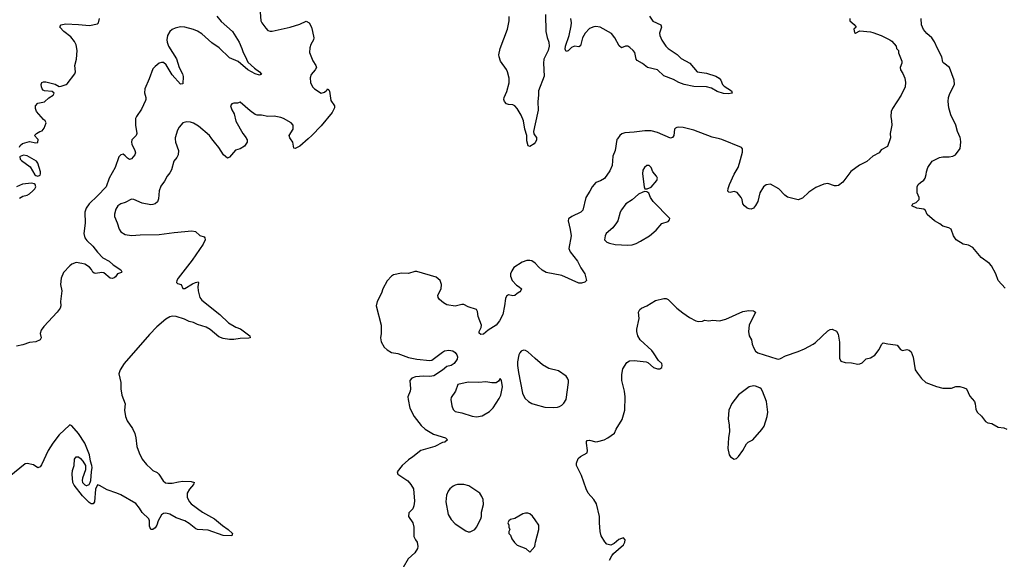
# Model space of a CAD drawing. Header units: inches. Extents: x 1473912 to 1647258, y 640388 to 773423.
# Tile 168 of 256: x 1545159 to 1554406, y 676048 to 681120. Entities that reach past the tile are written whole.
import ezdxf

# ---------------------------------------------------------------- set-up
doc = ezdxf.new("R2010")
doc.units = ezdxf.units.IN
doc.header["$MEASUREMENT"] = 0
for name, color, linetype in [('B5647', 7, 'Continuous'), ('B5648', 7, 'Continuous'), ('B5657', 7, 'Continuous'), ('B5658', 7, 'Continuous')]:
    doc.layers.add(name, color=color, linetype=linetype)

msp = doc.modelspace()

# ---------------------------------------------------------------- linework, layer by layer
at = {"layer": 'B5647', "color": 5}
for points, elevation in [([(1546619, 680000), (1546622, 679970), (1546650.3, 679890.3), (1546648, 679850), (1546635.6, 679824.4), (1546607.7, 679790), (1546583.8, 679710), (1546570, 679679), (1546545.5, 679650), (1546518.5, 679601.4), (1546485.1, 679554.9), (1546470.4, 679510), (1546463.9, 679436.1), (1546451.8, 679408.2), (1546430, 679389.4), (1546410, 679382), (1546390, 679380.9), (1546310, 679397), (1546230, 679429.5), (1546210, 679432), (1546150, 679401.3), (1546110, 679389.6), (1546079.3, 679370), (1546060.5, 679339.5), (1546048.8, 679291.2), (1546050.5, 679269.5), (1546075.8, 679210), (1546094.4, 679150), (1546110, 679126), (1546150, 679100.4), (1546210, 679090.4), (1546290, 679098), (1546470, 679099.5), (1546610, 679119.3), (1546774.9, 679134.9), (1546810, 679130.6), (1546850, 679090.7), (1546890, 679078.8), (1546898.8, 679070), (1546900.5, 679050), (1546881.1, 679010), (1546778.7, 678861.3), (1546647.7, 678690), (1546636, 678670), (1546632, 678650), (1546641, 678641), (1546674, 678630), (1546690, 678594), (1546710, 678592), (1546782.5, 678637.5), (1546810, 678650.8), (1546834.8, 678654.8), (1546838, 678650), (1546830.5, 678610), (1546835.8, 678570), (1546852.2, 678510), (1546870, 678484.4), (1547037.3, 678350), (1547120.7, 678270), (1547190, 678230.5), (1547233.4, 678213.4), (1547321, 678150), (1547322, 678130), (1547312.2, 678127.8), (1547230, 678123.6), (1547170, 678114), (1547130, 678114.5), (1547070, 678122.9), (1547030, 678138.4), (1546947.5, 678207.5), (1546910, 678230.9), (1546830, 678256), (1546790, 678274.4), (1546750, 678284.1), (1546705.3, 678305.3), (1546630, 678329.8), (1546590, 678333.6), (1546570, 678328.7), (1546530, 678304.1), (1546446.1, 678233.9), (1546377.9, 678162.1), (1546141.7, 677890), (1546103.6, 677830), (1546090.4, 677790), (1546108.7, 677710), (1546110.3, 677650), (1546118.7, 677590), (1546150.4, 677510), (1546142.4, 677450), (1546152.2, 677390), (1546168.4, 677350), (1546218, 677278), (1546240.4, 677230), (1546250.4, 677190), (1546260.5, 677110), (1546280.3, 677050), (1546310, 676988.2), (1546350, 676938.4), (1546390, 676901.3), (1546410, 676884.4), (1546450, 676864.4), (1546464.4, 676850), (1546505.1, 676785.1), (1546528.4, 676768.4), (1546550, 676763.6), (1546590, 676763.6), (1546650, 676778), (1546690, 676781.3), (1546770, 676779.1), (1546802, 676770), (1546795.3, 676764.7), (1546790.8, 676750), (1546752.9, 676707.1), (1546732.4, 676670), (1546732.4, 676630), (1546752.7, 676590), (1546770.3, 676570.3), (1546874.8, 676490), (1546990, 676428.5), (1547065.1, 676365.1), (1547117.3, 676330), (1547157.3, 676290), (1547152, 676270), (1547070, 676272), (1546930, 676322), (1546830, 676329.8), (1546814.8, 676334.8), (1546750, 676385.7), (1546710, 676408.6), (1546630, 676439.2), (1546570, 676472.2), (1546530, 676482), (1546510, 676479.6), (1546490, 676466.6), (1546458, 676410), (1546446.8, 676370), (1546430, 676344), (1546410, 676328.7), (1546390, 676328), (1546379.3, 676359.3), (1546378, 676410), (1546372.3, 676430), (1546310, 676487), (1546285.4, 676530), (1546250, 676572.8), (1546110, 676653.7), (1546070, 676671.1), (1545979.8, 676699.8), (1545910, 676743.6), (1545890, 676749.5), (1545870, 676708.7), (1545861, 676590), (1545850, 676569), (1545830, 676569.2), (1545810, 676581.2), (1545750, 676645.1), (1545670, 676743.7), (1545659.1, 676770), (1545651.9, 676850), (1545656, 676884), (1545669.8, 676930.2), (1545674.5, 676990), (1545687.9, 677012.1), (1545710, 677012.1), (1545730, 676996.1), (1545750.7, 676970.7), (1545775.6, 676930), (1545775.6, 676890), (1545750.2, 676810), (1545746.2, 676790), (1545748.9, 676770), (1545769.3, 676749.3), (1545783.6, 676743.6), (1545790, 676741.8), (1545810, 676750.3), (1545822, 676770), (1545827.4, 676790), (1545831.9, 676870), (1545840.2, 676910), (1545838, 676930), (1545823, 676970), (1545816.1, 677030), (1545770, 677140.9), (1545710, 677232.3), (1545650, 677303.9), (1545630, 677312.3), (1545625.3, 677310), (1545530, 677218.2), (1545470, 677138.4), (1545427, 677070), (1545363.5, 676936.5), (1545350, 676916.2), (1545330, 676907.3), (1545290, 676937), (1545230, 676949.6), (1545210, 676944.2), (1544956.6, 676743.4)], 780), ([(1546223.1, 680000), (1546213.4, 679990), (1546208.9, 679970), (1546213.1, 679950), (1546241.5, 679890), (1546245.8, 679870), (1546241.2, 679850), (1546210, 679813.5), (1546190, 679806.8), (1546170, 679817.2), (1546150, 679841.7), (1546130, 679855), (1546110, 679849.8), (1546091.3, 679830), (1546056.8, 679730), (1546000.4, 679630), (1545971.1, 679550), (1545890, 679463), (1545811.8, 679390), (1545783.8, 679350), (1545771.8, 679310), (1545772.6, 679207.4), (1545760.2, 679110), (1545770.2, 679070), (1545790, 679044.2), (1545847.2, 678990), (1545890, 678934.9), (1545940.9, 678880.9), (1545998, 678850), (1546036.4, 678816.4), (1546110, 678770.4), (1546118.8, 678750), (1546115.5, 678744.5), (1546078, 678730), (1546058, 678702), (1546047.3, 678692.7), (1546030, 678687.6), (1546010, 678691.8), (1545950, 678741.4), (1545930, 678744.5), (1545870, 678734.4), (1545857.8, 678737.8), (1545845.7, 678745.7), (1545832, 678772), (1545813.6, 678793.6), (1545770, 678821.8), (1545742.7, 678830), (1545690, 678837), (1545650, 678822.7), (1545630, 678806.5), (1545570, 678743.1), (1545549.4, 678690), (1545542, 678630), (1545553.8, 678570), (1545542.6, 678470), (1545544.7, 678430), (1545538.5, 678410), (1545510, 678369.9), (1545385, 678235), (1545359.6, 678200.4), (1545351.3, 678170), (1545361.1, 678130), (1545352.2, 678110), (1545310, 678091.2), (1545250, 678085.3), (1545190, 678063.4), (1545130, 678052.9)], 760), ([(1545157.5, 679922.5), (1545164.1, 679935.9), (1545183.9, 679956.1), (1545250, 679976), (1545310, 679961), (1545330, 679966), (1545333.6, 679993.6), (1545327.3, 680000)], 760), ([(1547290.4, 680000), (1547294.8, 679990), (1547296, 679970), (1547271, 679930), (1547230, 679906.6), (1547186, 679894), (1547130, 679829), (1547110, 679819), (1547073.2, 679850), (1547030, 679919), (1546987.2, 679967.2), (1546963, 680000)], 780), ([(1547869.3, 680000), (1547790, 679929.9), (1547746, 679910), (1547733.6, 679913.6), (1547722.7, 679970), (1547702, 680000)], 780), ([(1550000, 679964.5), (1549990, 679952), (1549950, 679929), (1549932.9, 679932.9), (1549921.1, 679981.1), (1549921, 680000)], 780), ([(1545156.1, 679443.9), (1545190, 679462.8), (1545230, 679471.7), (1545250, 679484), (1545282, 679510), (1545299.7, 679530), (1545309.6, 679550), (1545303.7, 679570), (1545296.4, 679576.4), (1545270, 679582.4), (1545186.7, 679573.3), (1545130, 679549.2)], 760), ([(1550000, 678832.3), (1549970, 678852), (1549950, 678857.2), (1549923, 678857), (1549877.8, 678842.2), (1549800.7, 678790), (1549779.9, 678760.1), (1549768.5, 678730), (1549768.8, 678708.8), (1549784.9, 678670), (1549824.9, 678624.9), (1549851, 678610), (1549871.3, 678590), (1549865.4, 678574.6), (1549856.9, 678563.1), (1549830, 678548), (1549810, 678528.7), (1549790, 678524), (1549750, 678535.3), (1549730, 678522), (1549720.5, 678499.5), (1549712.2, 678430), (1549695.3, 678350), (1549665.5, 678290), (1549633.4, 678250), (1549610, 678232), (1549558, 678202), (1549514.6, 678165.4), (1549490, 678160.9), (1549473.2, 678173.2), (1549474.5, 678190), (1549493.3, 678226.7), (1549495.3, 678250), (1549465.3, 678330), (1549458.6, 678378.6), (1549450, 678397.2), (1549370, 678422), (1549330, 678442.7), (1549310, 678442.7), (1549250, 678426), (1549170, 678440.9), (1549138, 678458), (1549101.2, 678490), (1549089.2, 678510), (1549085.2, 678530), (1549117, 678590), (1549122, 678630), (1549106.6, 678670), (1549070, 678699.5), (1548890, 678751.8), (1548870, 678754), (1548810, 678735.6), (1548743.9, 678736.1), (1548670, 678721.2), (1548650, 678709.2), (1548610, 678666), (1548568.2, 678590), (1548555.5, 678550), (1548517.1, 678470), (1548506, 678430), (1548553.4, 678250), (1548554, 678170), (1548547.3, 678130), (1548553.2, 678093.2), (1548582, 678042), (1548610, 678016), (1548650.7, 677990.7), (1548710, 677983.1), (1548810, 677944.4), (1548890, 677929.1), (1549010, 677915.8), (1549030, 677918.5), (1549130, 677995.3), (1549150, 678007.2), (1549190, 678014.9), (1549226.6, 678006.6), (1549250, 677990.6), (1549265.5, 677970), (1549270.4, 677950), (1549268, 677930), (1549240.7, 677890), (1549210, 677869.6), (1549170, 677859.5), (1549130, 677825.6), (1549050, 677771.6), (1549010, 677766.2), (1548950.2, 677769.8), (1548876.7, 677763.3), (1548842.8, 677750), (1548823, 677730), (1548828.2, 677650), (1548825.5, 677630), (1548804.9, 677575.1), (1548806, 677550), (1548824, 677470), (1548864.4, 677390), (1548930, 677304.9), (1548968.2, 677270), (1549045.7, 677225.7), (1549158.8, 677190), (1549177.3, 677170), (1549150.8, 677150), (1549130, 677144.7), (1549058, 677110), (1548926, 677070), (1548851.3, 677010), (1548810, 676984), (1548751.3, 676930), (1548704.7, 676870), (1548711.3, 676850), (1548804.7, 676784.7), (1548834, 676750), (1548857.1, 676710), (1548865.5, 676594.5), (1548860.5, 676550), (1548850, 676522), (1548814.8, 676485.2), (1548810.8, 676450), (1548850.6, 676390), (1548859.1, 676350), (1548862, 676262), (1548874.8, 676230), (1548890.6, 676210), (1548899.1, 676170), (1548894, 676150), (1548871.4, 676110), (1548808.1, 676051.9), (1548761.6, 675970)], 820), ([(1550000, 677936.2), (1549930, 677996.9), (1549910, 678009.6), (1549890, 678013.3), (1549870, 678005.1), (1549856.4, 677990), (1549847.4, 677970), (1549835.2, 677904.8), (1549834.2, 677870), (1549843.4, 677803.4), (1549882, 677610), (1549904.1, 677564.1), (1549938.8, 677530), (1549970, 677513), (1550000, 677504.2)], 840), ([(1550000, 676418.7), (1549974.8, 676454.8), (1549950, 676475.3), (1549930, 676482), (1549910, 676482), (1549883.5, 676476.5), (1549810, 676433.2), (1549770, 676422), (1549752, 676410), (1549742, 676390), (1549752, 676370), (1549752, 676350), (1549762, 676330), (1549754, 676310), (1549754, 676290), (1549770, 676274), (1549782, 676242), (1549806.4, 676206.4), (1549830, 676182), (1549912, 676150), (1549950, 676114), (1549998, 676170), (1550000, 676190)], 840)]:
    msp.add_lwpolyline(points, dxfattribs=dict(at, elevation=elevation))
for points, elevation in [([(1545194.9, 679845.1), (1545164.4, 679835.6), (1545160.7, 679830), (1545164.9, 679810), (1545176.4, 679796.4), (1545257.1, 679737.1), (1545302.1, 679662.1), (1545310, 679654.6), (1545330, 679648.9), (1545350, 679659.5), (1545355.3, 679670), (1545355.8, 679690), (1545329.7, 679770), (1545315.4, 679790), (1545230, 679839)], 760), ([(1549670, 677748.7), (1549656.7, 677723.3), (1549632.4, 677707.6), (1549592.2, 677707.8), (1549536.2, 677716.2), (1549470, 677710.4), (1549370, 677713.8), (1549274.4, 677690), (1549250.4, 677630), (1549210.4, 677569.6), (1549208.2, 677550), (1549216.5, 677490), (1549230, 677456.3), (1549250, 677436.4), (1549310, 677424.9), (1549410, 677394.9), (1549450, 677388.4), (1549503.6, 677396.4), (1549570, 677436.3), (1549606.5, 677473.5), (1549661, 677559), (1549677, 677590), (1549692.3, 677670), (1549684, 677730)], 840), ([(1549330, 676751.3), (1549270, 676751.1), (1549250, 676745.7), (1549230, 676735.8), (1549199.5, 676710), (1549184.2, 676690), (1549166.3, 676650), (1549162.4, 676590), (1549183.6, 676470), (1549210, 676421.6), (1549250, 676380.5), (1549350, 676314.8), (1549370, 676307.3), (1549390, 676307.3), (1549434, 676330), (1549449.4, 676350.6), (1549489.2, 676430), (1549497.2, 676450), (1549497.2, 676490), (1549515.5, 676564.5), (1549512.7, 676610), (1549500.2, 676640.2), (1549479, 676670), (1549378.6, 676738.6)], 840)]:
    msp.add_lwpolyline(points, close=True, dxfattribs=dict(at, elevation=elevation))
at = {"layer": 'B5648', "color": 5}
for points, elevation in [([(1547010, 681153.7), (1547050, 681103.8), (1547156.4, 681010), (1547219.1, 680910), (1547245.5, 680850), (1547257.1, 680810), (1547277.3, 680777.3), (1547301.5, 680721.5), (1547363.7, 680663.7), (1547410.4, 680630), (1547430, 680608), (1547410, 680599.5), (1547370, 680611.8), (1547302.9, 680650), (1547210, 680725.6), (1547130, 680762), (1547033.9, 680853.9), (1546963.2, 680903.2), (1546870, 680986), (1546830, 681012.7), (1546790, 681027.9), (1546710, 681048.9), (1546670, 681052.9), (1546619, 681041), (1546590, 681026.6), (1546570.2, 681009.8), (1546546.5, 680970), (1546540.7, 680930), (1546542.9, 680910), (1546557.8, 680870), (1546631.5, 680751.5), (1546655.9, 680670), (1546688, 680610), (1546693.2, 680586.8), (1546690, 680518), (1546670, 680512.7), (1546590, 680600.4), (1546535, 680695), (1546510, 680716.1), (1546490, 680718.4), (1546470, 680711.6), (1546430, 680680.8), (1546410, 680656.8), (1546375.9, 680564.1), (1546333.1, 680470), (1546331, 680431), (1546342.2, 680390), (1546344.4, 680370), (1546340.7, 680359.3), (1546301.7, 680278.3), (1546254.9, 680210), (1546247.6, 680190), (1546247, 680130), (1546258.7, 680050), (1546252.2, 680030), (1546223.1, 680000)], 760), ([(1547416.3, 681190), (1547424.4, 681110), (1547432.7, 681090), (1547470, 681039.1), (1547490, 681019.1), (1547510, 681010.5), (1547530, 681010.5), (1547698, 681050), (1547790, 681077.3), (1547850, 681106.8), (1547876.3, 681090), (1547898.4, 681050), (1547910.4, 681010), (1547920.4, 680950), (1547919.3, 680930), (1547894.3, 680885.7), (1547884.2, 680855.8), (1547881.3, 680810), (1547912.4, 680732.4), (1547941, 680690), (1547946, 680670), (1547934.8, 680650), (1547895.6, 680604.4), (1547887.3, 680572.7), (1547890.3, 680530), (1547909.1, 680490), (1547928.9, 680470), (1547990, 680430.3), (1548020.5, 680439.5), (1548042.5, 680457.5), (1548050, 680471.3), (1548061, 680461), (1548067.3, 680447.3), (1548081.3, 680361.3), (1548115.3, 680310), (1548114.4, 680290), (1548093.3, 680246.7), (1547990, 680122.9), (1547903.2, 680030), (1547869.3, 680000)], 780), ([(1549921, 680000), (1549920.9, 680030), (1549904.1, 680090), (1549890.7, 680170), (1549870, 680222.7), (1549830, 680286), (1549810, 680309.3), (1549790, 680318.4), (1549750, 680322.4), (1549730, 680329.7), (1549712, 680350), (1549707.3, 680370), (1549708.4, 680390), (1549733.7, 680446.3), (1549754.6, 680525.4), (1549755.7, 680570), (1549740.7, 680630), (1549730.9, 680650.9), (1549676, 680730), (1549661, 680770), (1549659.1, 680790), (1549670, 680850.5), (1549740.7, 681030), (1549755.6, 681110), (1549756.4, 681150)], 780), ([(1545327.3, 680000), (1545298, 680030), (1545318, 680050), (1545348, 680070), (1545370, 680076), (1545390, 680101), (1545407.3, 680150), (1545399.6, 680170), (1545382.6, 680182.6), (1545316.4, 680256.4), (1545306.6, 680286.6), (1545308.5, 680310), (1545330, 680334.7), (1545392.8, 680347.2), (1545433.6, 680386.4), (1545472.8, 680410), (1545482.4, 680430), (1545465.3, 680445.3), (1545391.8, 680451.8), (1545378.9, 680458.9), (1545369.7, 680470), (1545362.7, 680490), (1545360.3, 680510), (1545366.2, 680530), (1545383.8, 680536.2), (1545405.8, 680534.2), (1545493.6, 680513.7), (1545530, 680493.1), (1545550, 680496.5), (1545594, 680510), (1545603.3, 680516.7), (1545676.2, 680610), (1545682.4, 680630), (1545677.6, 680690), (1545691.5, 680750), (1545699.6, 680830), (1545690, 680882), (1545673.9, 680913.9), (1545638.5, 680958.5), (1545573.2, 681010), (1545535.3, 681050), (1545540.2, 681059.8), (1545548, 681070), (1545590, 681079.3), (1545710, 681075.8), (1545814.8, 681065.2), (1545890, 681082), (1545898, 681090), (1545908.7, 681130)], 760), ([(1547702, 680000), (1547695.1, 680010), (1547689.4, 680030), (1547727, 680090), (1547726, 680130), (1547709.5, 680149.5), (1547637.2, 680190), (1547610, 680200.5), (1547550, 680211.6), (1547489.6, 680209.6), (1547430, 680222.7), (1547390, 680222.7), (1547370, 680229.2), (1547322.5, 680262.5), (1547230, 680346), (1547203.6, 680336.4), (1547170, 680335.3), (1547151.1, 680328.9), (1547138, 680310), (1547150, 680272), (1547173.7, 680233.7), (1547190, 680164.7), (1547254.8, 680050), (1547286, 680010), (1547290.4, 680000)], 780), ([(1546963, 680000), (1546940.9, 680030), (1546838.6, 680118.6), (1546790, 680146.6), (1546763.5, 680156.5), (1546730, 680159.3), (1546690.6, 680149.4), (1546656, 680110), (1546639.8, 680080.2), (1546618, 680010), (1546619, 680000)], 780), ([(1550000, 680142.1), (1549983.7, 680070), (1549987.9, 680047.9), (1550000, 680028.9)], 780)]:
    msp.add_lwpolyline(points, dxfattribs=dict(at, elevation=elevation))
at = {"layer": 'B5657', "color": 5}
for points, elevation in [([(1550772.3, 680000), (1550767.1, 679992.9), (1550750.4, 679890), (1550730, 679838), (1550722.9, 679750), (1550701.5, 679698.5), (1550651.5, 679628.5), (1550614.8, 679605.2), (1550570, 679588.5), (1550534.9, 679550), (1550513.3, 679506.7), (1550474.9, 679450), (1550448, 679330), (1550430.2, 679309.8), (1550343, 679270), (1550311.9, 679248.1), (1550308.8, 679230), (1550329.3, 679149.3), (1550337.8, 679090), (1550317, 678970), (1550330, 678939.6), (1550397.7, 678850), (1550429, 678789), (1550466, 678730), (1550482, 678670), (1550467.3, 678652.7), (1550436.7, 678643.3), (1550410, 678643.6), (1550250, 678715.4), (1550104.2, 678744.2), (1550065, 678765), (1550030, 678796.3), (1550003.5, 678830), (1550000, 678832.3)], 820), ([(1550012, 680000), (1550012.7, 679990), (1550004.4, 679970), (1550000, 679964.5)], 780), ([(1553335.3, 680000), (1553310, 679928.7), (1553250, 679895.3), (1553231.3, 679870), (1553170, 679836), (1553114, 679786), (1553046.1, 679753.9), (1552965.8, 679694.2), (1552890, 679592.3), (1552850, 679560.9), (1552830, 679557), (1552810, 679559.5), (1552750, 679579.5), (1552710, 679574), (1552637.4, 679542.6), (1552570, 679498.4), (1552510, 679441.6), (1552470, 679427.6), (1552370, 679451.5), (1552343.6, 679470), (1552290, 679529.5), (1552210, 679574), (1552170, 679569.3), (1552144, 679550), (1552110, 679494), (1552090.3, 679410), (1552070, 679372.3), (1552050, 679349.6), (1552030, 679340.5), (1552010, 679341.3), (1551989.8, 679349.8), (1551965.1, 679370), (1551951.6, 679390), (1551945.1, 679430), (1551936.2, 679450), (1551896.8, 679496.8), (1551870, 679504), (1551830, 679496), (1551819.3, 679499.3), (1551809.3, 679509.3), (1551811.9, 679531.9), (1551825.3, 679570), (1551870, 679666.7), (1551905.1, 679730), (1551920.5, 679770), (1551946.5, 679873.5), (1551946, 679906), (1551937.3, 679917.2), (1551754.3, 679994.3), (1551731.6, 680000)], 820), ([(1554415.3, 678595.3), (1554350, 678669.2), (1554327.6, 678730), (1554286.8, 678806.8), (1554268, 678828), (1554190, 678885.6), (1554110, 678977.8), (1554070, 679001), (1554019, 679010), (1553955.3, 679050), (1553929, 679090), (1553908, 679150), (1553884.7, 679164.7), (1553830, 679179.3), (1553802, 679202), (1553750, 679229.5), (1553682.7, 679290), (1553665.6, 679325.6), (1553650, 679339), (1553586, 679350), (1553538, 679370), (1553548, 679390), (1553578, 679402), (1553608, 679430), (1553608, 679450), (1553587.3, 679492.7), (1553588, 679550), (1553598, 679570), (1553618, 679590), (1553649.4, 679610.6), (1553664, 679630), (1553673.6, 679666.4), (1553674, 679690), (1553688.7, 679730), (1553728.7, 679790), (1553796, 679824), (1553829.4, 679830.6), (1553889.3, 679830.7), (1553924, 679836), (1553948, 679850), (1553992.7, 679910), (1553998, 679970), (1553993.6, 680000)], 820), ([(1550699.4, 676040.6), (1550719.1, 676080.9), (1550737.2, 676102.8), (1550830, 676183.8), (1550843.6, 676210), (1550846, 676230), (1550830, 676249.2), (1550810, 676243.7), (1550786.6, 676233.4), (1550743.4, 676196.6), (1550710, 676180.9), (1550671.8, 676191.8), (1550653.4, 676213.4), (1550620.7, 676270), (1550609.6, 676310), (1550602.9, 676390), (1550605.4, 676450), (1550575.6, 676570), (1550551, 676610), (1550497.8, 676670), (1550479.2, 676710), (1550436.2, 676836.2), (1550389.6, 676930), (1550389.7, 676950.4), (1550403.5, 676996.5), (1550424.7, 677015.3), (1550489, 677050), (1550492.7, 677070), (1550480.9, 677139.1), (1550483.2, 677156.8), (1550490, 677164.7), (1550510, 677166.8), (1550570, 677152.7), (1550590, 677154.9), (1550648.7, 677170), (1550684, 677190), (1550745.6, 677234.4), (1550761.2, 677270), (1550818.3, 677361.7), (1550841.3, 677450), (1550846.2, 677573.8), (1550838.8, 677630), (1550814.8, 677730), (1550813.6, 677786.4), (1550823, 677837), (1550861, 677899), (1550886, 677914), (1550930, 677918), (1551042.8, 677902.8), (1551056.8, 677896.8), (1551112, 677850), (1551150, 677838.8), (1551170, 677838.8), (1551189.1, 677850.9), (1551192.3, 677870), (1551189, 677890), (1551158, 677918), (1551112.7, 677990), (1551095.1, 678010), (1550986.6, 678110), (1550963.7, 678150), (1550954.5, 678190), (1550954.5, 678210), (1550977, 678310), (1550969.2, 678370), (1550983.2, 678396.8), (1550998, 678410), (1551050, 678430.5), (1551130, 678482), (1551210, 678499.3), (1551230, 678498.4), (1551250, 678490.4), (1551330.2, 678410.2), (1551385.9, 678365.9), (1551450, 678321.6), (1551510, 678290.6), (1551530, 678284.9), (1551572.3, 678287.7), (1551590, 678296), (1551630, 678291), (1551670, 678294.8), (1551730.8, 678290.8), (1551790, 678304.9), (1551950, 678377.4), (1552008, 678388), (1552050, 678382.8), (1552070.8, 678370), (1552011, 678250), (1552004.7, 678190), (1552010.8, 678150), (1552031, 678110), (1552038.8, 678070), (1552053.2, 678033.2), (1552070, 678006), (1552090, 677987.7), (1552270, 677932.7), (1552290, 677930.5), (1552305.1, 677934.9), (1552350, 677960.7), (1552470, 678000.5), (1552530, 678026), (1552610.7, 678069.3), (1552633.6, 678086.4), (1552750, 678196.3), (1552770, 678206.8), (1552790, 678210.6), (1552830, 678191), (1552845.8, 678165.8), (1552857, 678090), (1552858.8, 677938.8), (1552870, 677912), (1552910, 677898), (1552970, 677896), (1553030, 677882.8), (1553050, 677886.8), (1553070, 677896), (1553110, 677931.3), (1553150, 677941), (1553190, 677967.3), (1553230, 678020.7), (1553253.5, 678066.5), (1553270, 678083.8), (1553312.1, 678072.1), (1553385.4, 678065.4), (1553399.4, 678059.4), (1553430, 678020.5), (1553450, 678010.6), (1553490, 678018.7), (1553512.5, 678012.5), (1553530, 677998), (1553548.7, 677948.7), (1553570.4, 677830), (1553590, 677797.3), (1553630, 677746.8), (1553670, 677711), (1553770, 677671), (1553830, 677658), (1553910, 677658), (1553950, 677671.3), (1553988.9, 677671.1), (1554030, 677661), (1554050, 677651.3), (1554082.5, 677582.5), (1554126.8, 677530), (1554134, 677510), (1554138.5, 677458.5), (1554150, 677431.3), (1554193.2, 677393.2), (1554230, 677344.7), (1554250, 677331.3), (1554290, 677326), (1554350, 677290.7), (1554402.5, 677282.5), (1554430, 677270.8)], 820), ([(1550000, 677504.2), (1550090, 677478), (1550170, 677475.5), (1550210, 677479.3), (1550230, 677486), (1550250, 677496.3), (1550270, 677516.3), (1550291.6, 677550), (1550313.2, 677710), (1550313.2, 677730), (1550304, 677750), (1550290, 677768.7), (1550219.1, 677819.1), (1550130, 677843), (1550070, 677875.4), (1550000, 677936.2)], 840), ([(1550000, 676190), (1550002, 676210), (1550034, 676330), (1550034, 676370), (1550000, 676418.7)], 840)]:
    msp.add_lwpolyline(points, dxfattribs=dict(at, elevation=elevation))
for points, elevation in [([(1551050, 679748.7), (1551026, 679730), (1551010, 679706), (1551008, 679670), (1551022.8, 679550), (1551031.1, 679531.1), (1551051, 679531), (1551090, 679547.3), (1551142, 679610), (1551149.3, 679630), (1551141.2, 679650), (1551104, 679690), (1551089.1, 679729.1), (1551070, 679748)], 840), ([(1551030, 679504), (1551010, 679499), (1550970, 679479.3), (1550910, 679427.3), (1550852.3, 679387.7), (1550810, 679333.2), (1550798, 679310), (1550775.3, 679230), (1550763.7, 679210), (1550730, 679164.5), (1550666, 679110), (1550656, 679090), (1550652, 679050), (1550672, 679030), (1550699.1, 679019.1), (1550750, 679006.7), (1550870, 679000.4), (1550910, 679003.8), (1550950, 679017.1), (1550990, 679037.1), (1551073, 679087), (1551138, 679142), (1551190, 679202.8), (1551250, 679224), (1551262, 679238), (1551265.2, 679250), (1551109.2, 679410), (1551084, 679450), (1551069, 679489), (1551050, 679502)], 840), ([(1552050, 677679), (1552010, 677669), (1551910, 677593.2), (1551847.1, 677512.9), (1551820.5, 677450), (1551813.4, 677370), (1551822, 677310), (1551824, 677250), (1551814.8, 677190), (1551810.8, 677090), (1551822.8, 677030), (1551836, 677010), (1551870, 676990.8), (1551890, 676997.3), (1551910, 677014.8), (1551950, 677070.8), (1551984.8, 677135.2), (1552002, 677150), (1552044, 677170), (1552130, 677267.3), (1552150, 677301), (1552180.4, 677390), (1552186, 677430), (1552172.3, 677530), (1552136, 677630), (1552124, 677650), (1552110, 677661.2), (1552070, 677675.3)], 820)]:
    msp.add_lwpolyline(points, close=True, dxfattribs=dict(at, elevation=elevation))
at = {"layer": 'B5658', "color": 5}
for points, elevation in [([(1550098.5, 681170), (1550098.9, 681010), (1550111.7, 680951.7), (1550127.1, 680907.1), (1550132.4, 680870), (1550121.6, 680830), (1550081.6, 680750), (1550077.6, 680710), (1550084.2, 680590), (1550030.2, 680450), (1550031.8, 680410), (1550026.6, 680350), (1550029.2, 680270.8), (1550000, 680142.1)], 780), ([(1551074.1, 681154.1), (1551105.3, 681105.3), (1551179.3, 681070), (1551187, 681050), (1551168.1, 680991.9), (1551171.6, 680970), (1551190, 680926), (1551226.7, 680870), (1551248.8, 680850), (1551333, 680793), (1551370, 680754.4), (1551451.9, 680711.9), (1551522.8, 680630), (1551610, 680616.2), (1551695.5, 680590), (1551728.5, 680570), (1551743.1, 680550), (1551760.4, 680510), (1551773.7, 680493.7), (1551843, 680450), (1551851, 680430), (1551815.9, 680424.1), (1551770, 680426.8), (1551710, 680444.7), (1551655.6, 680475.6), (1551610, 680489.9), (1551490, 680490.5), (1551400.4, 680510), (1551350, 680529.9), (1551298.2, 680558.2), (1551210, 680593.7), (1551150, 680647.9), (1551055.1, 680670), (1551007, 680707), (1550957.5, 680737.5), (1550949.7, 680750), (1550934.8, 680810), (1550920.5, 680830), (1550890, 680858.3), (1550870, 680869.7), (1550850, 680869.7), (1550810, 680855.1), (1550790, 680873.3), (1550749.9, 680950), (1550718, 680990), (1550610, 681048.9), (1550570, 681055.8), (1550550, 681053.8), (1550510, 681038.2), (1550470, 680992.1), (1550445.4, 680950), (1550426.6, 680873.4), (1550410, 680865.6), (1550368.5, 680871.5), (1550342.8, 680857.2), (1550310, 680827.3), (1550290, 680821.2), (1550282, 680842), (1550283.5, 680870), (1550319.3, 680970), (1550338.2, 681061.8), (1550340.3, 681090), (1550334, 681130)], 780), ([(1552954, 681130), (1552954, 681110), (1552996, 681076), (1553014, 681050), (1552994, 681030), (1552998, 680998), (1553010, 680994), (1553050, 681014), (1553150, 681006), (1553170, 681000.5), (1553250.4, 680970.4), (1553332, 680930), (1553350, 680918), (1553391.1, 680871.1), (1553394, 680850), (1553411.6, 680831.6), (1553412.7, 680807.3), (1553442.8, 680730), (1553442.8, 680710), (1553426.8, 680670), (1553430.7, 680650), (1553453.8, 680613.8), (1553470.5, 680570), (1553477.3, 680530), (1553474.8, 680490), (1553436.3, 680410), (1553355.6, 680284.4), (1553343.9, 680256.1), (1553339.3, 680210), (1553348, 680170), (1553350.5, 680130), (1553334.8, 680050), (1553338.8, 680010), (1553335.3, 680000)], 820), ([(1553993.6, 680000), (1553991.9, 680011.9), (1553966.6, 680070), (1553952, 680130), (1553905.4, 680225.4), (1553886.6, 680290), (1553878.4, 680350), (1553882.9, 680390), (1553894.7, 680425.3), (1553937.2, 680510), (1553936, 680550), (1553892.7, 680670), (1553839, 680710), (1553830, 680722), (1553819.3, 680770), (1553777.2, 680850), (1553751.5, 680911.5), (1553725.2, 680950), (1553677.2, 680990), (1553647.5, 681027.5), (1553629, 681070), (1553625.2, 681130)], 820), ([(1551731.6, 680000), (1551662.8, 680017.2), (1551490, 680082.4), (1551390, 680107), (1551350.2, 680109.8), (1551332, 680107.9), (1551319.2, 680100.8), (1551309.1, 680090), (1551302.6, 680030), (1551290, 680011.8), (1551270, 680006.6), (1551150, 680059.1), (1551090, 680074.7), (1551030, 680076.8), (1550930, 680063.1), (1550842, 680058), (1550813.8, 680046.2), (1550794, 680030), (1550772.3, 680000)], 820), ([(1550000, 680028.9), (1550011.2, 680011.2), (1550012, 680000)], 780)]:
    msp.add_lwpolyline(points, dxfattribs=dict(at, elevation=elevation))

doc.saveas('drawing.dxf')
